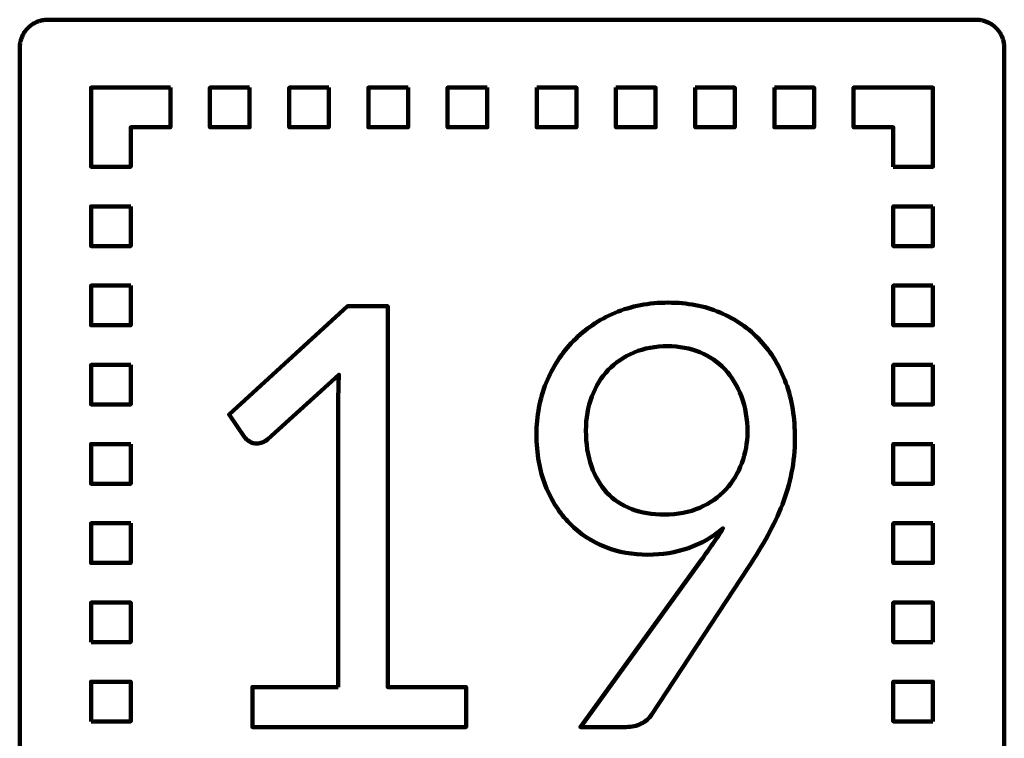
# Model space of a CAD drawing. Header units: millimetres. Extents: x -633 to 605, y -921 to 687.
# Tile 11 of 83: x 36 to 105, y -652 to -601. Entities that reach past the tile are written whole.
import ezdxf

# ---------------------------------------------------------------- set-up
doc = ezdxf.new("R2010")
doc.units = ezdxf.units.MM
doc.header["$MEASUREMENT"] = 0
doc.layers.add('Layer 1', color=7, linetype='Continuous')

msp = doc.modelspace()

# ---------------------------------------------------------------- linework, layer by layer
at = {"layer": 'Layer 1', "lineweight": 100}
for points, knots in [([(103.4676, -600.9901), (103.4676, -600.9901), (103.5306, -600.9931), (103.5306, -600.9931), (103.5306, -600.9931), (103.5306, -600.9931), (103.5936, -600.9981), (103.5936, -600.9981), (103.5936, -600.9981), (103.5936, -600.9981), (103.6566, -601.0051), (103.6566, -601.0051), (103.6566, -601.0051), (103.6566, -601.0051), (103.7196, -601.0141), (103.7196, -601.0141), (103.7196, -601.0141), (103.7196, -601.0141), (103.7816, -601.0251), (103.7816, -601.0251), (103.7816, -601.0251), (103.7816, -601.0251), (103.8436, -601.0381), (103.8436, -601.0381), (103.8436, -601.0381), (103.8436, -601.0381), (103.9056, -601.0531), (103.9056, -601.0531), (103.9056, -601.0531), (103.9056, -601.0531), (103.9666, -601.0691), (103.9666, -601.0691), (103.9666, -601.0691), (103.9666, -601.0691), (104.0266, -601.0881), (104.0266, -601.0881), (104.0266, -601.0881), (104.0266, -601.0881), (104.0866, -601.1091), (104.0866, -601.1091), (104.0866, -601.1091), (104.0866, -601.1091), (104.1456, -601.1311), (104.1456, -601.1311), (104.1456, -601.1311), (104.1456, -601.1311), (104.2036, -601.1561), (104.2036, -601.1561), (104.2036, -601.1561), (104.2036, -601.1561), (104.2616, -601.1821), (104.2616, -601.1821), (104.2616, -601.1821), (104.2616, -601.1821), (104.3186, -601.2101), (104.3186, -601.2101), (104.3186, -601.2101), (104.3186, -601.2101), (104.3736, -601.2401), (104.3736, -601.2401), (104.3736, -601.2401), (104.3736, -601.2401), (104.4286, -601.2711), (104.4286, -601.2711), (104.4286, -601.2711), (104.4286, -601.2711), (104.4826, -601.3041), (104.4826, -601.3041), (104.4826, -601.3041), (104.4826, -601.3041), (104.5356, -601.3391), (104.5356, -601.3391), (104.5356, -601.3391), (104.5356, -601.3391), (104.5866, -601.3761), (104.5866, -601.3761), (104.5866, -601.3761), (104.5866, -601.3761), (104.6376, -601.4141), (104.6376, -601.4141), (104.6376, -601.4141), (104.6376, -601.4141), (104.6866, -601.4541), (104.6866, -601.4541), (104.6866, -601.4541), (104.6866, -601.4541), (104.7346, -601.4951), (104.7346, -601.4951), (104.7346, -601.4951), (104.7346, -601.4951), (104.7806, -601.5381), (104.7806, -601.5381), (104.7806, -601.5381), (104.7806, -601.5381), (104.8266, -601.5821), (104.8266, -601.5821), (104.8266, -601.5821), (104.8266, -601.5821), (104.8696, -601.6281), (104.8696, -601.6281), (104.8696, -601.6281), (104.8696, -601.6281), (104.9126, -601.6751), (104.9126, -601.6751), (104.9126, -601.6751), (104.9126, -601.6751), (104.9526, -601.7231), (104.9526, -601.7231), (104.9526, -601.7231), (104.9526, -601.7231), (104.9926, -601.7731), (104.9926, -601.7731), (104.9926, -601.7731), (104.9926, -601.7731), (105.0296, -601.8241), (105.0296, -601.8241), (105.0296, -601.8241), (105.0296, -601.8241), (105.0656, -601.8751), (105.0656, -601.8751), (105.0656, -601.8751), (105.0656, -601.8751), (105.1006, -601.9291), (105.1006, -601.9291), (105.1006, -601.9291), (105.1006, -601.9291), (105.1326, -601.9831), (105.1326, -601.9831), (105.1326, -601.9831), (105.1326, -601.9831), (105.1636, -602.0381), (105.1636, -602.0381), (105.1636, -602.0381), (105.1636, -602.0381), (105.1936, -602.0941), (105.1936, -602.0941), (105.1936, -602.0941), (105.1936, -602.0941), (105.2206, -602.1511), (105.2206, -602.1511), (105.2206, -602.1511), (105.2206, -602.1511), (105.2466, -602.2091), (105.2466, -602.2091), (105.2466, -602.2091), (105.2466, -602.2091), (105.2696, -602.2671), (105.2696, -602.2671), (105.2696, -602.2671), (105.2696, -602.2671), (105.2916, -602.3271), (105.2916, -602.3271), (105.2916, -602.3271), (105.2916, -602.3271), (105.3116, -602.3871), (105.3116, -602.3871), (105.3116, -602.3871), (105.3116, -602.3871), (105.3296, -602.4471), (105.3296, -602.4471), (105.3296, -602.4471), (105.3296, -602.4471), (105.3456, -602.5081), (105.3456, -602.5081), (105.3456, -602.5081), (105.3456, -602.5081), (105.3606, -602.5701), (105.3606, -602.5701), (105.3606, -602.5701), (105.3606, -602.5701), (105.3726, -602.6321), (105.3726, -602.6321), (105.3726, -602.6321), (105.3726, -602.6321), (105.3826, -602.6951), (105.3826, -602.6951), (105.3826, -602.6951), (105.3826, -602.6951), (105.3916, -602.7571), (105.3916, -602.7571), (105.3916, -602.7571), (105.3916, -602.7571), (105.3976, -602.8201), (105.3976, -602.8201), (105.3976, -602.8201), (105.3976, -602.8201), (105.4016, -602.8831), (105.4016, -602.8831), (105.4016, -602.8831), (105.4016, -602.8831), (105.4046, -602.9461), (105.4046, -602.9461), (105.4046, -602.9461), (105.4046, -602.9461), (105.4046, -678.5891), (105.4046, -678.5891), (105.4046, -678.5891), (105.4046, -678.5891), (105.4036, -678.6521), (105.4036, -678.6521), (105.4036, -678.6521), (105.4036, -678.6521), (105.4006, -678.7151), (105.4006, -678.7151), (105.4006, -678.7151), (105.4006, -678.7151), (105.3956, -678.7781), (105.3956, -678.7781), (105.3956, -678.7781), (105.3956, -678.7781), (105.3886, -678.8411), (105.3886, -678.8411), (105.3886, -678.8411), (105.3886, -678.8411), (105.3796, -678.9041), (105.3796, -678.9041), (105.3796, -678.9041), (105.3796, -678.9041), (105.3686, -678.9661), (105.3686, -678.9661), (105.3686, -678.9661), (105.3686, -678.9661), (105.3556, -679.0281), (105.3556, -679.0281), (105.3556, -679.0281), (105.3556, -679.0281), (105.3406, -679.0901), (105.3406, -679.0901), (105.3406, -679.0901), (105.3406, -679.0901), (105.3246, -679.1511), (105.3246, -679.1511), (105.3246, -679.1511), (105.3246, -679.1511), (105.3056, -679.2111), (105.3056, -679.2111), (105.3056, -679.2111), (105.3056, -679.2111), (105.2846, -679.2711), (105.2846, -679.2711), (105.2846, -679.2711), (105.2846, -679.2711), (105.2626, -679.3301), (105.2626, -679.3301), (105.2626, -679.3301), (105.2626, -679.3301), (105.2376, -679.3881), (105.2376, -679.3881), (105.2376, -679.3881), (105.2376, -679.3881), (105.2116, -679.4461), (105.2116, -679.4461), (105.2116, -679.4461), (105.2116, -679.4461), (105.1836, -679.5031), (105.1836, -679.5031), (105.1836, -679.5031), (105.1836, -679.5031), (105.1536, -679.5581), (105.1536, -679.5581), (105.1536, -679.5581), (105.1536, -679.5581), (105.1226, -679.6131), (105.1226, -679.6131), (105.1226, -679.6131), (105.1226, -679.6131), (105.0896, -679.6671), (105.0896, -679.6671), (105.0896, -679.6671), (105.0896, -679.6671), (105.0546, -679.7201), (105.0546, -679.7201), (105.0546, -679.7201), (105.0546, -679.7201), (105.0176, -679.7711), (105.0176, -679.7711), (105.0176, -679.7711), (105.0176, -679.7711), (104.9796, -679.8221), (104.9796, -679.8221), (104.9796, -679.8221), (104.9796, -679.8221), (104.9396, -679.8711), (104.9396, -679.8711), (104.9396, -679.8711), (104.9396, -679.8711), (104.8986, -679.9191), (104.8986, -679.9191), (104.8986, -679.9191), (104.8986, -679.9191), (104.8556, -679.9651), (104.8556, -679.9651), (104.8556, -679.9651), (104.8556, -679.9651), (104.8116, -680.0111), (104.8116, -680.0111), (104.8116, -680.0111), (104.8116, -680.0111), (104.7656, -680.0541), (104.7656, -680.0541), (104.7656, -680.0541), (104.7656, -680.0541), (104.7186, -680.0971), (104.7186, -680.0971), (104.7186, -680.0971), (104.7186, -680.0971), (104.6706, -680.1371), (104.6706, -680.1371), (104.6706, -680.1371), (104.6706, -680.1371), (104.6206, -680.1771), (104.6206, -680.1771), (104.6206, -680.1771), (104.6206, -680.1771), (104.5696, -680.2141), (104.5696, -680.2141), (104.5696, -680.2141), (104.5696, -680.2141), (104.5186, -680.2501), (104.5186, -680.2501), (104.5186, -680.2501), (104.5186, -680.2501), (104.4646, -680.2851), (104.4646, -680.2851), (104.4646, -680.2851), (104.4646, -680.2851), (104.4106, -680.3171), (104.4106, -680.3171), (104.4106, -680.3171), (104.4106, -680.3171), (104.3556, -680.3481), (104.3556, -680.3481), (104.3556, -680.3481), (104.3556, -680.3481), (104.2996, -680.3781), (104.2996, -680.3781), (104.2996, -680.3781), (104.2996, -680.3781), (104.2426, -680.4051), (104.2426, -680.4051), (104.2426, -680.4051), (104.2426, -680.4051), (104.1846, -680.4311), (104.1846, -680.4311), (104.1846, -680.4311), (104.1846, -680.4311), (104.1266, -680.4541), (104.1266, -680.4541), (104.1266, -680.4541), (104.1266, -680.4541), (104.0666, -680.4761), (104.0666, -680.4761), (104.0666, -680.4761), (104.0666, -680.4761), (104.0066, -680.4961), (104.0066, -680.4961), (104.0066, -680.4961), (104.0066, -680.4961), (103.9466, -680.5141), (103.9466, -680.5141), (103.9466, -680.5141), (103.9466, -680.5141), (103.8856, -680.5301), (103.8856, -680.5301), (103.8856, -680.5301), (103.8856, -680.5301), (103.8236, -680.5451), (103.8236, -680.5451), (103.8236, -680.5451), (103.8236, -680.5451), (103.7616, -680.5571), (103.7616, -680.5571), (103.7616, -680.5571), (103.7616, -680.5571), (103.6986, -680.5671), (103.6986, -680.5671), (103.6986, -680.5671), (103.6986, -680.5671), (103.6366, -680.5761), (103.6366, -680.5761), (103.6366, -680.5761), (103.6366, -680.5761), (103.5736, -680.5821), (103.5736, -680.5821), (103.5736, -680.5821), (103.5736, -680.5821), (103.5106, -680.5861), (103.5106, -680.5861), (103.5106, -680.5861), (103.5106, -680.5861), (103.4476, -680.5891), (103.4476, -680.5891), (103.4476, -680.5891), (103.4476, -680.5891), (37.8046, -680.5891), (37.8046, -680.5891), (37.8046, -680.5891), (37.8046, -680.5891), (37.7416, -680.5881), (37.7416, -680.5881), (37.7416, -680.5881), (37.7416, -680.5881), (37.6786, -680.5851), (37.6786, -680.5851), (37.6786, -680.5851), (37.6786, -680.5851), (37.6156, -680.5801), (37.6156, -680.5801), (37.6156, -680.5801), (37.6156, -680.5801), (37.5526, -680.5731), (37.5526, -680.5731), (37.5526, -680.5731), (37.5526, -680.5731), (37.4896, -680.5641), (37.4896, -680.5641), (37.4896, -680.5641), (37.4896, -680.5641), (37.4276, -680.5531), (37.4276, -680.5531), (37.4276, -680.5531), (37.4276, -680.5531), (37.3656, -680.5401), (37.3656, -680.5401), (37.3656, -680.5401), (37.3656, -680.5401), (37.3036, -680.5251), (37.3036, -680.5251), (37.3036, -680.5251), (37.3036, -680.5251), (37.2426, -680.5091), (37.2426, -680.5091), (37.2426, -680.5091), (37.2426, -680.5091), (37.1826, -680.4901), (37.1826, -680.4901), (37.1826, -680.4901), (37.1826, -680.4901), (37.1226, -680.4691), (37.1226, -680.4691), (37.1226, -680.4691), (37.1226, -680.4691), (37.0636, -680.4471), (37.0636, -680.4471), (37.0636, -680.4471), (37.0636, -680.4471), (37.0056, -680.4221), (37.0056, -680.4221), (37.0056, -680.4221), (37.0056, -680.4221), (36.9476, -680.3961), (36.9476, -680.3961), (36.9476, -680.3961), (36.9476, -680.3961), (36.8906, -680.3681), (36.8906, -680.3681), (36.8906, -680.3681), (36.8906, -680.3681), (36.8356, -680.3381), (36.8356, -680.3381), (36.8356, -680.3381), (36.8356, -680.3381), (36.7806, -680.3071), (36.7806, -680.3071), (36.7806, -680.3071), (36.7806, -680.3071), (36.7266, -680.2741), (36.7266, -680.2741), (36.7266, -680.2741), (36.7266, -680.2741), (36.6736, -680.2391), (36.6736, -680.2391), (36.6736, -680.2391), (36.6736, -680.2391), (36.6226, -680.2021), (36.6226, -680.2021), (36.6226, -680.2021), (36.6226, -680.2021), (36.5716, -680.1641), (36.5716, -680.1641), (36.5716, -680.1641), (36.5716, -680.1641), (36.5226, -680.1241), (36.5226, -680.1241), (36.5226, -680.1241), (36.5226, -680.1241), (36.4746, -680.0831), (36.4746, -680.0831), (36.4746, -680.0831), (36.4746, -680.0831), (36.4286, -680.0401), (36.4286, -680.0401), (36.4286, -680.0401), (36.4286, -680.0401), (36.3826, -679.9961), (36.3826, -679.9961), (36.3826, -679.9961), (36.3826, -679.9961), (36.3396, -679.9501), (36.3396, -679.9501), (36.3396, -679.9501), (36.3396, -679.9501), (36.2966, -679.9031), (36.2966, -679.9031), (36.2966, -679.9031), (36.2966, -679.9031), (36.2566, -679.8551), (36.2566, -679.8551), (36.2566, -679.8551), (36.2566, -679.8551), (36.2166, -679.8051), (36.2166, -679.8051), (36.2166, -679.8051), (36.2166, -679.8051), (36.1796, -679.7541), (36.1796, -679.7541), (36.1796, -679.7541), (36.1796, -679.7541), (36.1436, -679.7031), (36.1436, -679.7031), (36.1436, -679.7031), (36.1436, -679.7031), (36.1086, -679.6491), (36.1086, -679.6491), (36.1086, -679.6491), (36.1086, -679.6491), (36.0766, -679.5951), (36.0766, -679.5951), (36.0766, -679.5951), (36.0766, -679.5951), (36.0456, -679.5401), (36.0456, -679.5401), (36.0456, -679.5401), (36.0456, -679.5401), (36.0156, -679.4841), (36.0156, -679.4841), (36.0156, -679.4841), (36.0156, -679.4841), (35.9886, -679.4271), (35.9886, -679.4271), (35.9886, -679.4271), (35.9886, -679.4271), (35.9626, -679.3691), (35.9626, -679.3691), (35.9626, -679.3691), (35.9626, -679.3691), (35.9396, -679.3111), (35.9396, -679.3111), (35.9396, -679.3111), (35.9396, -679.3111), (35.9176, -679.2511), (35.9176, -679.2511), (35.9176, -679.2511), (35.9176, -679.2511), (35.8976, -679.1911), (35.8976, -679.1911), (35.8976, -679.1911), (35.8976, -679.1911), (35.8796, -679.1311), (35.8796, -679.1311), (35.8796, -679.1311), (35.8796, -679.1311), (35.8636, -679.0701), (35.8636, -679.0701), (35.8636, -679.0701), (35.8636, -679.0701), (35.8486, -679.0081), (35.8486, -679.0081), (35.8486, -679.0081), (35.8486, -679.0081), (35.8366, -678.9461), (35.8366, -678.9461), (35.8366, -678.9461), (35.8366, -678.9461), (35.8266, -678.8831), (35.8266, -678.8831), (35.8266, -678.8831), (35.8266, -678.8831), (35.8176, -678.8211), (35.8176, -678.8211), (35.8176, -678.8211), (35.8176, -678.8211), (35.8116, -678.7581), (35.8116, -678.7581), (35.8116, -678.7581), (35.8116, -678.7581), (35.8076, -678.6951), (35.8076, -678.6951), (35.8076, -678.6951), (35.8076, -678.6951), (35.8046, -678.6321), (35.8046, -678.6321), (35.8046, -678.6321), (35.8046, -678.6321), (35.8046, -602.9891), (35.8046, -602.9891), (35.8046, -602.9891), (35.8046, -602.9891), (35.8056, -602.9261), (35.8056, -602.9261), (35.8056, -602.9261), (35.8056, -602.9261), (35.8086, -602.8631), (35.8086, -602.8631), (35.8086, -602.8631), (35.8086, -602.8631), (35.8136, -602.8001), (35.8136, -602.8001), (35.8136, -602.8001), (35.8136, -602.8001), (35.8206, -602.7371), (35.8206, -602.7371), (35.8206, -602.7371), (35.8206, -602.7371), (35.8296, -602.6741), (35.8296, -602.6741), (35.8296, -602.6741), (35.8296, -602.6741), (35.8406, -602.6121), (35.8406, -602.6121), (35.8406, -602.6121), (35.8406, -602.6121), (35.8536, -602.5501), (35.8536, -602.5501), (35.8536, -602.5501), (35.8536, -602.5501), (35.8686, -602.4881), (35.8686, -602.4881), (35.8686, -602.4881), (35.8686, -602.4881), (35.8846, -602.4271), (35.8846, -602.4271), (35.8846, -602.4271), (35.8846, -602.4271), (35.9036, -602.3671), (35.9036, -602.3671), (35.9036, -602.3671), (35.9036, -602.3671), (35.9246, -602.3071), (35.9246, -602.3071), (35.9246, -602.3071), (35.9246, -602.3071), (35.9466, -602.2481), (35.9466, -602.2481), (35.9466, -602.2481), (35.9466, -602.2481), (35.9716, -602.1901), (35.9716, -602.1901), (35.9716, -602.1901), (35.9716, -602.1901), (35.9976, -602.1321), (35.9976, -602.1321), (35.9976, -602.1321), (35.9976, -602.1321), (36.0256, -602.0751), (36.0256, -602.0751), (36.0256, -602.0751), (36.0256, -602.0751), (36.0556, -602.0201), (36.0556, -602.0201), (36.0556, -602.0201), (36.0556, -602.0201), (36.0866, -601.9651), (36.0866, -601.9651), (36.0866, -601.9651), (36.0866, -601.9651), (36.1196, -601.9111), (36.1196, -601.9111), (36.1196, -601.9111), (36.1196, -601.9111), (36.1546, -601.8581), (36.1546, -601.8581), (36.1546, -601.8581), (36.1546, -601.8581), (36.1916, -601.8071), (36.1916, -601.8071), (36.1916, -601.8071), (36.1916, -601.8071), (36.2296, -601.7561), (36.2296, -601.7561), (36.2296, -601.7561), (36.2296, -601.7561), (36.2696, -601.7071), (36.2696, -601.7071), (36.2696, -601.7071), (36.2696, -601.7071), (36.3106, -601.6591), (36.3106, -601.6591), (36.3106, -601.6591), (36.3106, -601.6591), (36.3536, -601.6131), (36.3536, -601.6131), (36.3536, -601.6131), (36.3536, -601.6131), (36.3976, -601.5671), (36.3976, -601.5671), (36.3976, -601.5671), (36.3976, -601.5671), (36.4436, -601.5241), (36.4436, -601.5241), (36.4436, -601.5241), (36.4436, -601.5241), (36.4906, -601.4811), (36.4906, -601.4811), (36.4906, -601.4811), (36.4906, -601.4811), (36.5386, -601.4411), (36.5386, -601.4411), (36.5386, -601.4411), (36.5386, -601.4411), (36.5886, -601.4011), (36.5886, -601.4011), (36.5886, -601.4011), (36.5886, -601.4011), (36.6396, -601.3641), (36.6396, -601.3641), (36.6396, -601.3641), (36.6396, -601.3641), (36.6906, -601.3281), (36.6906, -601.3281), (36.6906, -601.3281), (36.6906, -601.3281), (36.7446, -601.2931), (36.7446, -601.2931), (36.7446, -601.2931), (36.7446, -601.2931), (36.7986, -601.2611), (36.7986, -601.2611), (36.7986, -601.2611), (36.7986, -601.2611), (36.8536, -601.2301), (36.8536, -601.2301), (36.8536, -601.2301), (36.8536, -601.2301), (36.9096, -601.2001), (36.9096, -601.2001), (36.9096, -601.2001), (36.9096, -601.2001), (36.9666, -601.1731), (36.9666, -601.1731), (36.9666, -601.1731), (36.9666, -601.1731), (37.0246, -601.1471), (37.0246, -601.1471), (37.0246, -601.1471), (37.0246, -601.1471), (37.0826, -601.1241), (37.0826, -601.1241), (37.0826, -601.1241), (37.0826, -601.1241), (37.1426, -601.1021), (37.1426, -601.1021), (37.1426, -601.1021), (37.1426, -601.1021), (37.2026, -601.0821), (37.2026, -601.0821), (37.2026, -601.0821), (37.2026, -601.0821), (37.2626, -601.0641), (37.2626, -601.0641), (37.2626, -601.0641), (37.2626, -601.0641), (37.3236, -601.0481), (37.3236, -601.0481), (37.3236, -601.0481), (37.3236, -601.0481), (37.3856, -601.0331), (37.3856, -601.0331), (37.3856, -601.0331), (37.3856, -601.0331), (37.4476, -601.0211), (37.4476, -601.0211), (37.4476, -601.0211), (37.4476, -601.0211), (37.5106, -601.0111), (37.5106, -601.0111), (37.5106, -601.0111), (37.5106, -601.0111), (37.5726, -601.0021), (37.5726, -601.0021), (37.5726, -601.0021), (37.5726, -601.0021), (37.6356, -600.9961), (37.6356, -600.9961), (37.6356, -600.9961), (37.6356, -600.9961), (37.6986, -600.9921), (37.6986, -600.9921), (37.6986, -600.9921), (37.6986, -600.9921), (37.7616, -600.9891), (37.7616, -600.9891), (37.7616, -600.9891), (37.7616, -600.9891), (103.4046, -600.9891), (103.4046, -600.9891), (103.4046, -600.9891), (103.4046, -600.9891), (103.4676, -600.9901), (103.4676, -600.9901)], [0, 0, 0, 0, 0.0049751, 0.0049751, 0.0049751, 0.0049751, 0.0099502, 0.0099502, 0.0099502, 0.0099502, 0.0149254, 0.0149254, 0.0149254, 0.0149254, 0.0199005, 0.0199005, 0.0199005, 0.0199005, 0.0248756, 0.0248756, 0.0248756, 0.0248756, 0.0298507, 0.0298507, 0.0298507, 0.0298507, 0.0348259, 0.0348259, 0.0348259, 0.0348259, 0.039801, 0.039801, 0.039801, 0.039801, 0.0447761, 0.0447761, 0.0447761, 0.0447761, 0.0497512, 0.0497512, 0.0497512, 0.0497512, 0.0547264, 0.0547264, 0.0547264, 0.0547264, 0.0597015, 0.0597015, 0.0597015, 0.0597015, 0.0646766, 0.0646766, 0.0646766, 0.0646766, 0.0696517, 0.0696517, 0.0696517, 0.0696517, 0.0746269, 0.0746269, 0.0746269, 0.0746269, 0.079602, 0.079602, 0.079602, 0.079602, 0.0845771, 0.0845771, 0.0845771, 0.0845771, 0.0895522, 0.0895522, 0.0895522, 0.0895522, 0.0945274, 0.0945274, 0.0945274, 0.0945274, 0.0995025, 0.0995025, 0.0995025, 0.0995025, 0.1044776, 0.1044776, 0.1044776, 0.1044776, 0.1094527, 0.1094527, 0.1094527, 0.1094527, 0.1144279, 0.1144279, 0.1144279, 0.1144279, 0.119403, 0.119403, 0.119403, 0.119403, 0.1243781, 0.1243781, 0.1243781, 0.1243781, 0.1293532, 0.1293532, 0.1293532, 0.1293532, 0.1343284, 0.1343284, 0.1343284, 0.1343284, 0.1393035, 0.1393035, 0.1393035, 0.1393035, 0.1442786, 0.1442786, 0.1442786, 0.1442786, 0.1492537, 0.1492537, 0.1492537, 0.1492537, 0.1542289, 0.1542289, 0.1542289, 0.1542289, 0.159204, 0.159204, 0.159204, 0.159204, 0.1641791, 0.1641791, 0.1641791, 0.1641791, 0.1691542, 0.1691542, 0.1691542, 0.1691542, 0.1741294, 0.1741294, 0.1741294, 0.1741294, 0.1791045, 0.1791045, 0.1791045, 0.1791045, 0.1840796, 0.1840796, 0.1840796, 0.1840796, 0.1890547, 0.1890547, 0.1890547, 0.1890547, 0.1940299, 0.1940299, 0.1940299, 0.1940299, 0.199005, 0.199005, 0.199005, 0.199005, 0.2039801, 0.2039801, 0.2039801, 0.2039801, 0.2089552, 0.2089552, 0.2089552, 0.2089552, 0.2139303, 0.2139303, 0.2139303, 0.2139303, 0.2189055, 0.2189055, 0.2189055, 0.2189055, 0.2238806, 0.2238806, 0.2238806, 0.2238806, 0.2288557, 0.2288557, 0.2288557, 0.2288557, 0.2338308, 0.2338308, 0.2338308, 0.2338308, 0.238806, 0.238806, 0.238806, 0.238806, 0.2437811, 0.2437811, 0.2437811, 0.2437811, 0.2487562, 0.2487562, 0.2487562, 0.2487562, 0.2537313, 0.2537313, 0.2537313, 0.2537313, 0.2587065, 0.2587065, 0.2587065, 0.2587065, 0.2636816, 0.2636816, 0.2636816, 0.2636816, 0.2686567, 0.2686567, 0.2686567, 0.2686567, 0.2736318, 0.2736318, 0.2736318, 0.2736318, 0.278607, 0.278607, 0.278607, 0.278607, 0.2835821, 0.2835821, 0.2835821, 0.2835821, 0.2885572, 0.2885572, 0.2885572, 0.2885572, 0.2935323, 0.2935323, 0.2935323, 0.2935323, 0.2985075, 0.2985075, 0.2985075, 0.2985075, 0.3034826, 0.3034826, 0.3034826, 0.3034826, 0.3084577, 0.3084577, 0.3084577, 0.3084577, 0.3134328, 0.3134328, 0.3134328, 0.3134328, 0.318408, 0.318408, 0.318408, 0.318408, 0.3233831, 0.3233831, 0.3233831, 0.3233831, 0.3283582, 0.3283582, 0.3283582, 0.3283582, 0.3333333, 0.3333333, 0.3333333, 0.3333333, 0.3383085, 0.3383085, 0.3383085, 0.3383085, 0.3432836, 0.3432836, 0.3432836, 0.3432836, 0.3482587, 0.3482587, 0.3482587, 0.3482587, 0.3532338, 0.3532338, 0.3532338, 0.3532338, 0.358209, 0.358209, 0.358209, 0.358209, 0.3631841, 0.3631841, 0.3631841, 0.3631841, 0.3681592, 0.3681592, 0.3681592, 0.3681592, 0.3731343, 0.3731343, 0.3731343, 0.3731343, 0.3781095, 0.3781095, 0.3781095, 0.3781095, 0.3830846, 0.3830846, 0.3830846, 0.3830846, 0.3880597, 0.3880597, 0.3880597, 0.3880597, 0.3930348, 0.3930348, 0.3930348, 0.3930348, 0.39801, 0.39801, 0.39801, 0.39801, 0.4029851, 0.4029851, 0.4029851, 0.4029851, 0.4079602, 0.4079602, 0.4079602, 0.4079602, 0.4129353, 0.4129353, 0.4129353, 0.4129353, 0.4179104, 0.4179104, 0.4179104, 0.4179104, 0.4228856, 0.4228856, 0.4228856, 0.4228856, 0.4278607, 0.4278607, 0.4278607, 0.4278607, 0.4328358, 0.4328358, 0.4328358, 0.4328358, 0.4378109, 0.4378109, 0.4378109, 0.4378109, 0.4427861, 0.4427861, 0.4427861, 0.4427861, 0.4477612, 0.4477612, 0.4477612, 0.4477612, 0.4527363, 0.4527363, 0.4527363, 0.4527363, 0.4577114, 0.4577114, 0.4577114, 0.4577114, 0.4626866, 0.4626866, 0.4626866, 0.4626866, 0.4676617, 0.4676617, 0.4676617, 0.4676617, 0.4726368, 0.4726368, 0.4726368, 0.4726368, 0.4776119, 0.4776119, 0.4776119, 0.4776119, 0.4825871, 0.4825871, 0.4825871, 0.4825871, 0.4875622, 0.4875622, 0.4875622, 0.4875622, 0.4925373, 0.4925373, 0.4925373, 0.4925373, 0.4975124, 0.4975124, 0.4975124, 0.4975124, 0.5024876, 0.5024876, 0.5024876, 0.5024876, 0.5074627, 0.5074627, 0.5074627, 0.5074627, 0.5124378, 0.5124378, 0.5124378, 0.5124378, 0.5174129, 0.5174129, 0.5174129, 0.5174129, 0.5223881, 0.5223881, 0.5223881, 0.5223881, 0.5273632, 0.5273632, 0.5273632, 0.5273632, 0.5323383, 0.5323383, 0.5323383, 0.5323383, 0.5373134, 0.5373134, 0.5373134, 0.5373134, 0.5422886, 0.5422886, 0.5422886, 0.5422886, 0.5472637, 0.5472637, 0.5472637, 0.5472637, 0.5522388, 0.5522388, 0.5522388, 0.5522388, 0.5572139, 0.5572139, 0.5572139, 0.5572139, 0.5621891, 0.5621891, 0.5621891, 0.5621891, 0.5671642, 0.5671642, 0.5671642, 0.5671642, 0.5721393, 0.5721393, 0.5721393, 0.5721393, 0.5771144, 0.5771144, 0.5771144, 0.5771144, 0.5820896, 0.5820896, 0.5820896, 0.5820896, 0.5870647, 0.5870647, 0.5870647, 0.5870647, 0.5920398, 0.5920398, 0.5920398, 0.5920398, 0.5970149, 0.5970149, 0.5970149, 0.5970149, 0.60199, 0.60199, 0.60199, 0.60199, 0.6069652, 0.6069652, 0.6069652, 0.6069652, 0.6119403, 0.6119403, 0.6119403, 0.6119403, 0.6169154, 0.6169154, 0.6169154, 0.6169154, 0.6218905, 0.6218905, 0.6218905, 0.6218905, 0.6268657, 0.6268657, 0.6268657, 0.6268657, 0.6318408, 0.6318408, 0.6318408, 0.6318408, 0.6368159, 0.6368159, 0.6368159, 0.6368159, 0.641791, 0.641791, 0.641791, 0.641791, 0.6467662, 0.6467662, 0.6467662, 0.6467662, 0.6517413, 0.6517413, 0.6517413, 0.6517413, 0.6567164, 0.6567164, 0.6567164, 0.6567164, 0.6616915, 0.6616915, 0.6616915, 0.6616915, 0.6666667, 0.6666667, 0.6666667, 0.6666667, 0.6716418, 0.6716418, 0.6716418, 0.6716418, 0.6766169, 0.6766169, 0.6766169, 0.6766169, 0.681592, 0.681592, 0.681592, 0.681592, 0.6865672, 0.6865672, 0.6865672, 0.6865672, 0.6915423, 0.6915423, 0.6915423, 0.6915423, 0.6965174, 0.6965174, 0.6965174, 0.6965174, 0.7014925, 0.7014925, 0.7014925, 0.7014925, 0.7064677, 0.7064677, 0.7064677, 0.7064677, 0.7114428, 0.7114428, 0.7114428, 0.7114428, 0.7164179, 0.7164179, 0.7164179, 0.7164179, 0.721393, 0.721393, 0.721393, 0.721393, 0.7263682, 0.7263682, 0.7263682, 0.7263682, 0.7313433, 0.7313433, 0.7313433, 0.7313433, 0.7363184, 0.7363184, 0.7363184, 0.7363184, 0.7412935, 0.7412935, 0.7412935, 0.7412935, 0.7462687, 0.7462687, 0.7462687, 0.7462687, 0.7512438, 0.7512438, 0.7512438, 0.7512438, 0.7562189, 0.7562189, 0.7562189, 0.7562189, 0.761194, 0.761194, 0.761194, 0.761194, 0.7661692, 0.7661692, 0.7661692, 0.7661692, 0.7711443, 0.7711443, 0.7711443, 0.7711443, 0.7761194, 0.7761194, 0.7761194, 0.7761194, 0.7810945, 0.7810945, 0.7810945, 0.7810945, 0.7860697, 0.7860697, 0.7860697, 0.7860697, 0.7910448, 0.7910448, 0.7910448, 0.7910448, 0.7960199, 0.7960199, 0.7960199, 0.7960199, 0.800995, 0.800995, 0.800995, 0.800995, 0.8059701, 0.8059701, 0.8059701, 0.8059701, 0.8109453, 0.8109453, 0.8109453, 0.8109453, 0.8159204, 0.8159204, 0.8159204, 0.8159204, 0.8208955, 0.8208955, 0.8208955, 0.8208955, 0.8258706, 0.8258706, 0.8258706, 0.8258706, 0.8308458, 0.8308458, 0.8308458, 0.8308458, 0.8358209, 0.8358209, 0.8358209, 0.8358209, 0.840796, 0.840796, 0.840796, 0.840796, 0.8457711, 0.8457711, 0.8457711, 0.8457711, 0.8507463, 0.8507463, 0.8507463, 0.8507463, 0.8557214, 0.8557214, 0.8557214, 0.8557214, 0.8606965, 0.8606965, 0.8606965, 0.8606965, 0.8656716, 0.8656716, 0.8656716, 0.8656716, 0.8706468, 0.8706468, 0.8706468, 0.8706468, 0.8756219, 0.8756219, 0.8756219, 0.8756219, 0.880597, 0.880597, 0.880597, 0.880597, 0.8855721, 0.8855721, 0.8855721, 0.8855721, 0.8905473, 0.8905473, 0.8905473, 0.8905473, 0.8955224, 0.8955224, 0.8955224, 0.8955224, 0.9004975, 0.9004975, 0.9004975, 0.9004975, 0.9054726, 0.9054726, 0.9054726, 0.9054726, 0.9104478, 0.9104478, 0.9104478, 0.9104478, 0.9154229, 0.9154229, 0.9154229, 0.9154229, 0.920398, 0.920398, 0.920398, 0.920398, 0.9253731, 0.9253731, 0.9253731, 0.9253731, 0.9303483, 0.9303483, 0.9303483, 0.9303483, 0.9353234, 0.9353234, 0.9353234, 0.9353234, 0.9402985, 0.9402985, 0.9402985, 0.9402985, 0.9452736, 0.9452736, 0.9452736, 0.9452736, 0.9502488, 0.9502488, 0.9502488, 0.9502488, 0.9552239, 0.9552239, 0.9552239, 0.9552239, 0.960199, 0.960199, 0.960199, 0.960199, 0.9651741, 0.9651741, 0.9651741, 0.9651741, 0.9701493, 0.9701493, 0.9701493, 0.9701493, 0.9751244, 0.9751244, 0.9751244, 0.9751244, 0.9800995, 0.9800995, 0.9800995, 0.9800995, 0.9850746, 0.9850746, 0.9850746, 0.9850746, 0.9900498, 0.9900498, 0.9900498, 0.9900498, 1, 1, 1, 1]), ([(46.4546, -605.7891), (46.4546, -605.7891), (40.8546, -605.7891), (40.8546, -605.7891), (40.8546, -605.7891), (40.8546, -605.7891), (40.8546, -611.3891), (40.8546, -611.3891), (40.8546, -611.3891), (40.8546, -611.3891), (43.6546, -611.3891), (43.6546, -611.3891), (43.6546, -611.3891), (43.6546, -611.3891), (43.6546, -608.5891), (43.6546, -608.5891), (43.6546, -608.5891), (43.6546, -608.5891), (46.4546, -608.5891), (46.4546, -608.5891), (46.4546, -608.5891), (46.4546, -608.5891), (46.4546, -605.7891), (46.4546, -605.7891)], [0, 0, 0, 0, 0.1428571, 0.1428571, 0.1428571, 0.1428571, 0.2857143, 0.2857143, 0.2857143, 0.2857143, 0.4285714, 0.4285714, 0.4285714, 0.4285714, 0.5714286, 0.5714286, 0.5714286, 0.5714286, 0.7142857, 0.7142857, 0.7142857, 0.7142857, 1, 1, 1, 1]), ([(52.0546, -605.7891), (52.0546, -605.7891), (49.2546, -605.7891), (49.2546, -605.7891), (49.2546, -605.7891), (49.2546, -605.7891), (49.2546, -608.5891), (49.2546, -608.5891), (49.2546, -608.5891), (49.2546, -608.5891), (52.0546, -608.5891), (52.0546, -608.5891), (52.0546, -608.5891), (52.0546, -608.5891), (52.0546, -605.7891), (52.0546, -605.7891)], [0, 0, 0, 0, 0.2, 0.2, 0.2, 0.2, 0.4, 0.4, 0.4, 0.4, 0.6, 0.6, 0.6, 0.6, 1, 1, 1, 1]), ([(57.6546, -605.7891), (57.6546, -605.7891), (54.8546, -605.7891), (54.8546, -605.7891), (54.8546, -605.7891), (54.8546, -605.7891), (54.8546, -608.5891), (54.8546, -608.5891), (54.8546, -608.5891), (54.8546, -608.5891), (57.6546, -608.5891), (57.6546, -608.5891), (57.6546, -608.5891), (57.6546, -608.5891), (57.6546, -605.7891), (57.6546, -605.7891)], [0, 0, 0, 0, 0.2, 0.2, 0.2, 0.2, 0.4, 0.4, 0.4, 0.4, 0.6, 0.6, 0.6, 0.6, 1, 1, 1, 1]), ([(63.2546, -605.7891), (63.2546, -605.7891), (60.4546, -605.7891), (60.4546, -605.7891), (60.4546, -605.7891), (60.4546, -605.7891), (60.4546, -608.5891), (60.4546, -608.5891), (60.4546, -608.5891), (60.4546, -608.5891), (63.2546, -608.5891), (63.2546, -608.5891), (63.2546, -608.5891), (63.2546, -608.5891), (63.2546, -605.7891), (63.2546, -605.7891)], [0, 0, 0, 0, 0.2, 0.2, 0.2, 0.2, 0.4, 0.4, 0.4, 0.4, 0.6, 0.6, 0.6, 0.6, 1, 1, 1, 1]), ([(68.8546, -605.7891), (68.8546, -605.7891), (66.0546, -605.7891), (66.0546, -605.7891), (66.0546, -605.7891), (66.0546, -605.7891), (66.0546, -608.5891), (66.0546, -608.5891), (66.0546, -608.5891), (66.0546, -608.5891), (68.8546, -608.5891), (68.8546, -608.5891), (68.8546, -608.5891), (68.8546, -608.5891), (68.8546, -605.7891), (68.8546, -605.7891)], [0, 0, 0, 0, 0.2, 0.2, 0.2, 0.2, 0.4, 0.4, 0.4, 0.4, 0.6, 0.6, 0.6, 0.6, 1, 1, 1, 1]), ([(72.3546, -605.7891), (72.3546, -605.7891), (75.1546, -605.7891), (75.1546, -605.7891), (75.1546, -605.7891), (75.1546, -605.7891), (75.1546, -608.5891), (75.1546, -608.5891), (75.1546, -608.5891), (75.1546, -608.5891), (72.3546, -608.5891), (72.3546, -608.5891), (72.3546, -608.5891), (72.3546, -608.5891), (72.3546, -605.7891), (72.3546, -605.7891)], [0, 0, 0, 0, 0.2, 0.2, 0.2, 0.2, 0.4, 0.4, 0.4, 0.4, 0.6, 0.6, 0.6, 0.6, 1, 1, 1, 1]), ([(77.9546, -605.7891), (77.9546, -605.7891), (80.7546, -605.7891), (80.7546, -605.7891), (80.7546, -605.7891), (80.7546, -605.7891), (80.7546, -608.5891), (80.7546, -608.5891), (80.7546, -608.5891), (80.7546, -608.5891), (77.9546, -608.5891), (77.9546, -608.5891), (77.9546, -608.5891), (77.9546, -608.5891), (77.9546, -605.7891), (77.9546, -605.7891)], [0, 0, 0, 0, 0.2, 0.2, 0.2, 0.2, 0.4, 0.4, 0.4, 0.4, 0.6, 0.6, 0.6, 0.6, 1, 1, 1, 1]), ([(83.5546, -605.7891), (83.5546, -605.7891), (86.3546, -605.7891), (86.3546, -605.7891), (86.3546, -605.7891), (86.3546, -605.7891), (86.3546, -608.5891), (86.3546, -608.5891), (86.3546, -608.5891), (86.3546, -608.5891), (83.5546, -608.5891), (83.5546, -608.5891), (83.5546, -608.5891), (83.5546, -608.5891), (83.5546, -605.7891), (83.5546, -605.7891)], [0, 0, 0, 0, 0.2, 0.2, 0.2, 0.2, 0.4, 0.4, 0.4, 0.4, 0.6, 0.6, 0.6, 0.6, 1, 1, 1, 1]), ([(89.1546, -605.7891), (89.1546, -605.7891), (91.9546, -605.7891), (91.9546, -605.7891), (91.9546, -605.7891), (91.9546, -605.7891), (91.9546, -608.5891), (91.9546, -608.5891), (91.9546, -608.5891), (91.9546, -608.5891), (89.1546, -608.5891), (89.1546, -608.5891), (89.1546, -608.5891), (89.1546, -608.5891), (89.1546, -605.7891), (89.1546, -605.7891)], [0, 0, 0, 0, 0.2, 0.2, 0.2, 0.2, 0.4, 0.4, 0.4, 0.4, 0.6, 0.6, 0.6, 0.6, 1, 1, 1, 1]), ([(97.5546, -611.3891), (97.5546, -611.3891), (100.3546, -611.3891), (100.3546, -611.3891), (100.3546, -611.3891), (100.3546, -611.3891), (100.3546, -605.7891), (100.3546, -605.7891), (100.3546, -605.7891), (100.3546, -605.7891), (94.7546, -605.7891), (94.7546, -605.7891), (94.7546, -605.7891), (94.7546, -605.7891), (94.7546, -608.5891), (94.7546, -608.5891), (94.7546, -608.5891), (94.7546, -608.5891), (97.5546, -608.5891), (97.5546, -608.5891), (97.5546, -608.5891), (97.5546, -608.5891), (97.5546, -611.3891), (97.5546, -611.3891)], [0, 0, 0, 0, 0.1428571, 0.1428571, 0.1428571, 0.1428571, 0.2857143, 0.2857143, 0.2857143, 0.2857143, 0.4285714, 0.4285714, 0.4285714, 0.4285714, 0.5714286, 0.5714286, 0.5714286, 0.5714286, 0.7142857, 0.7142857, 0.7142857, 0.7142857, 1, 1, 1, 1]), ([(43.6546, -614.1891), (43.6546, -614.1891), (40.8546, -614.1891), (40.8546, -614.1891), (40.8546, -614.1891), (40.8546, -614.1891), (40.8546, -616.9891), (40.8546, -616.9891), (40.8546, -616.9891), (40.8546, -616.9891), (43.6546, -616.9891), (43.6546, -616.9891), (43.6546, -616.9891), (43.6546, -616.9891), (43.6546, -614.1891), (43.6546, -614.1891)], [0, 0, 0, 0, 0.2, 0.2, 0.2, 0.2, 0.4, 0.4, 0.4, 0.4, 0.6, 0.6, 0.6, 0.6, 1, 1, 1, 1]), ([(100.3546, -614.1891), (100.3546, -614.1891), (97.5546, -614.1891), (97.5546, -614.1891), (97.5546, -614.1891), (97.5546, -614.1891), (97.5546, -616.9891), (97.5546, -616.9891), (97.5546, -616.9891), (97.5546, -616.9891), (100.3546, -616.9891), (100.3546, -616.9891), (100.3546, -616.9891), (100.3546, -616.9891), (100.3546, -614.1891), (100.3546, -614.1891)], [0, 0, 0, 0, 0.2, 0.2, 0.2, 0.2, 0.4, 0.4, 0.4, 0.4, 0.6, 0.6, 0.6, 0.6, 1, 1, 1, 1]), ([(43.6546, -619.7891), (43.6546, -619.7891), (40.8546, -619.7891), (40.8546, -619.7891), (40.8546, -619.7891), (40.8546, -619.7891), (40.8546, -622.5891), (40.8546, -622.5891), (40.8546, -622.5891), (40.8546, -622.5891), (43.6546, -622.5891), (43.6546, -622.5891), (43.6546, -622.5891), (43.6546, -622.5891), (43.6546, -619.7891), (43.6546, -619.7891)], [0, 0, 0, 0, 0.2, 0.2, 0.2, 0.2, 0.4, 0.4, 0.4, 0.4, 0.6, 0.6, 0.6, 0.6, 1, 1, 1, 1]), ([(100.3546, -619.7891), (100.3546, -619.7891), (97.5546, -619.7891), (97.5546, -619.7891), (97.5546, -619.7891), (97.5546, -619.7891), (97.5546, -622.5891), (97.5546, -622.5891), (97.5546, -622.5891), (97.5546, -622.5891), (100.3546, -622.5891), (100.3546, -622.5891), (100.3546, -622.5891), (100.3546, -622.5891), (100.3546, -619.7891), (100.3546, -619.7891)], [0, 0, 0, 0, 0.2, 0.2, 0.2, 0.2, 0.4, 0.4, 0.4, 0.4, 0.6, 0.6, 0.6, 0.6, 1, 1, 1, 1]), ([(43.6546, -625.3891), (43.6546, -625.3891), (40.8546, -625.3891), (40.8546, -625.3891), (40.8546, -625.3891), (40.8546, -625.3891), (40.8546, -628.1891), (40.8546, -628.1891), (40.8546, -628.1891), (40.8546, -628.1891), (43.6546, -628.1891), (43.6546, -628.1891), (43.6546, -628.1891), (43.6546, -628.1891), (43.6546, -625.3891), (43.6546, -625.3891)], [0, 0, 0, 0, 0.2, 0.2, 0.2, 0.2, 0.4, 0.4, 0.4, 0.4, 0.6, 0.6, 0.6, 0.6, 1, 1, 1, 1]), ([(100.3546, -625.3891), (100.3546, -625.3891), (97.5546, -625.3891), (97.5546, -625.3891), (97.5546, -625.3891), (97.5546, -625.3891), (97.5546, -628.1891), (97.5546, -628.1891), (97.5546, -628.1891), (97.5546, -628.1891), (100.3546, -628.1891), (100.3546, -628.1891), (100.3546, -628.1891), (100.3546, -628.1891), (100.3546, -625.3891), (100.3546, -625.3891)], [0, 0, 0, 0, 0.2, 0.2, 0.2, 0.2, 0.4, 0.4, 0.4, 0.4, 0.6, 0.6, 0.6, 0.6, 1, 1, 1, 1]), ([(43.6546, -630.9891), (43.6546, -630.9891), (40.8546, -630.9891), (40.8546, -630.9891), (40.8546, -630.9891), (40.8546, -630.9891), (40.8546, -633.7891), (40.8546, -633.7891), (40.8546, -633.7891), (40.8546, -633.7891), (43.6546, -633.7891), (43.6546, -633.7891), (43.6546, -633.7891), (43.6546, -633.7891), (43.6546, -630.9891), (43.6546, -630.9891)], [0, 0, 0, 0, 0.2, 0.2, 0.2, 0.2, 0.4, 0.4, 0.4, 0.4, 0.6, 0.6, 0.6, 0.6, 1, 1, 1, 1]), ([(100.3546, -630.9891), (100.3546, -630.9891), (97.5546, -630.9891), (97.5546, -630.9891), (97.5546, -630.9891), (97.5546, -630.9891), (97.5546, -633.7891), (97.5546, -633.7891), (97.5546, -633.7891), (97.5546, -633.7891), (100.3546, -633.7891), (100.3546, -633.7891), (100.3546, -633.7891), (100.3546, -633.7891), (100.3546, -630.9891), (100.3546, -630.9891)], [0, 0, 0, 0, 0.2, 0.2, 0.2, 0.2, 0.4, 0.4, 0.4, 0.4, 0.6, 0.6, 0.6, 0.6, 1, 1, 1, 1]), ([(43.6546, -636.5891), (43.6546, -636.5891), (40.8546, -636.5891), (40.8546, -636.5891), (40.8546, -636.5891), (40.8546, -636.5891), (40.8546, -639.3891), (40.8546, -639.3891), (40.8546, -639.3891), (40.8546, -639.3891), (43.6546, -639.3891), (43.6546, -639.3891), (43.6546, -639.3891), (43.6546, -639.3891), (43.6546, -636.5891), (43.6546, -636.5891)], [0, 0, 0, 0, 0.2, 0.2, 0.2, 0.2, 0.4, 0.4, 0.4, 0.4, 0.6, 0.6, 0.6, 0.6, 1, 1, 1, 1]), ([(100.3546, -636.5891), (100.3546, -636.5891), (97.5546, -636.5891), (97.5546, -636.5891), (97.5546, -636.5891), (97.5546, -636.5891), (97.5546, -639.3891), (97.5546, -639.3891), (97.5546, -639.3891), (97.5546, -639.3891), (100.3546, -639.3891), (100.3546, -639.3891), (100.3546, -639.3891), (100.3546, -639.3891), (100.3546, -636.5891), (100.3546, -636.5891)], [0, 0, 0, 0, 0.2, 0.2, 0.2, 0.2, 0.4, 0.4, 0.4, 0.4, 0.6, 0.6, 0.6, 0.6, 1, 1, 1, 1]), ([(40.8546, -644.9891), (40.8546, -644.9891), (43.6546, -644.9891), (43.6546, -644.9891), (43.6546, -644.9891), (43.6546, -644.9891), (43.6546, -642.1891), (43.6546, -642.1891), (43.6546, -642.1891), (43.6546, -642.1891), (40.8546, -642.1891), (40.8546, -642.1891), (40.8546, -642.1891), (40.8546, -642.1891), (40.8546, -644.9891), (40.8546, -644.9891)], [0, 0, 0, 0, 0.2, 0.2, 0.2, 0.2, 0.4, 0.4, 0.4, 0.4, 0.6, 0.6, 0.6, 0.6, 1, 1, 1, 1]), ([(100.3546, -644.9891), (100.3546, -644.9891), (97.5546, -644.9891), (97.5546, -644.9891), (97.5546, -644.9891), (97.5546, -644.9891), (97.5546, -642.1891), (97.5546, -642.1891), (97.5546, -642.1891), (97.5546, -642.1891), (100.3546, -642.1891), (100.3546, -642.1891), (100.3546, -642.1891), (100.3546, -642.1891), (100.3546, -644.9891), (100.3546, -644.9891)], [0, 0, 0, 0, 0.2, 0.2, 0.2, 0.2, 0.4, 0.4, 0.4, 0.4, 0.6, 0.6, 0.6, 0.6, 1, 1, 1, 1]), ([(40.8546, -650.5891), (40.8546, -650.5891), (43.6546, -650.5891), (43.6546, -650.5891), (43.6546, -650.5891), (43.6546, -650.5891), (43.6546, -647.7891), (43.6546, -647.7891), (43.6546, -647.7891), (43.6546, -647.7891), (40.8546, -647.7891), (40.8546, -647.7891), (40.8546, -647.7891), (40.8546, -647.7891), (40.8546, -650.5891), (40.8546, -650.5891)], [0, 0, 0, 0, 0.2, 0.2, 0.2, 0.2, 0.4, 0.4, 0.4, 0.4, 0.6, 0.6, 0.6, 0.6, 1, 1, 1, 1]), ([(100.3546, -650.5891), (100.3546, -650.5891), (97.5546, -650.5891), (97.5546, -650.5891), (97.5546, -650.5891), (97.5546, -650.5891), (97.5546, -647.7891), (97.5546, -647.7891), (97.5546, -647.7891), (97.5546, -647.7891), (100.3546, -647.7891), (100.3546, -647.7891), (100.3546, -647.7891), (100.3546, -647.7891), (100.3546, -650.5891), (100.3546, -650.5891)], [0, 0, 0, 0, 0.2, 0.2, 0.2, 0.2, 0.4, 0.4, 0.4, 0.4, 0.6, 0.6, 0.6, 0.6, 1, 1, 1, 1])]:
    msp.add_open_spline(points, degree=3, knots=knots, dxfattribs=at)
at = {"layer": 'Layer 1', "color": 52, "lineweight": 158}
for points, knots in [([(58.323, -648.1686), (58.323, -648.1686), (52.2596, -648.1686), (52.2596, -648.1686), (52.2596, -648.1686), (52.2596, -648.1686), (52.2596, -650.9891), (52.2596, -650.9891), (52.2596, -650.9891), (52.2596, -650.9891), (67.3562, -650.9891), (67.3562, -650.9891), (67.3562, -650.9891), (67.3562, -650.9891), (67.3562, -648.1686), (67.3562, -648.1686), (67.3562, -648.1686), (67.3562, -648.1686), (61.8187, -648.1686), (61.8187, -648.1686), (61.8187, -648.1686), (61.8187, -648.1686), (61.8187, -621.2499), (61.8187, -621.2499), (61.8187, -621.2499), (61.8187, -621.2499), (58.9726, -621.2499), (58.9726, -621.2499), (58.9726, -621.2499), (58.9726, -621.2499), (50.6045, -628.897), (50.6045, -628.897), (50.6045, -628.897), (50.6045, -628.897), (51.7027, -630.4937), (51.7027, -630.4937), (51.7027, -630.4937), (51.7749, -630.614), (51.8935, -630.7176), (52.0585, -630.8046), (52.0585, -630.8046), (52.2132, -630.9016), (52.3885, -630.9502), (52.5844, -630.9502), (52.5844, -630.9502), (52.6978, -630.9502), (52.8216, -630.9234), (52.9556, -630.8698), (52.9556, -630.8698), (53.0897, -630.8263), (53.2186, -630.75), (53.3423, -630.6408), (53.3423, -630.6408), (53.3423, -630.6408), (58.3694, -626.0917), (58.3694, -626.0917), (58.3694, -626.0917), (58.3384, -626.7225), (58.323, -627.3366), (58.323, -627.9341), (58.323, -627.9341), (58.323, -627.9341), (58.323, -648.1686), (58.323, -648.1686)], [0, 0, 0, 0, 0.0588235, 0.0588235, 0.0588235, 0.0588235, 0.1176471, 0.1176471, 0.1176471, 0.1176471, 0.1764706, 0.1764706, 0.1764706, 0.1764706, 0.2352941, 0.2352941, 0.2352941, 0.2352941, 0.2941176, 0.2941176, 0.2941176, 0.2941176, 0.3529412, 0.3529412, 0.3529412, 0.3529412, 0.4117647, 0.4117647, 0.4117647, 0.4117647, 0.4705882, 0.4705882, 0.4705882, 0.4705882, 0.5294118, 0.5294118, 0.5294118, 0.5294118, 0.5882353, 0.5882353, 0.5882353, 0.5882353, 0.6470588, 0.6470588, 0.6470588, 0.6470588, 0.7058824, 0.7058824, 0.7058824, 0.7058824, 0.7647059, 0.7647059, 0.7647059, 0.7647059, 0.8235294, 0.8235294, 0.8235294, 0.8235294, 0.8823529, 0.8823529, 0.8823529, 0.8823529, 1, 1, 1, 1]), ([(77.1938, -638.2561), (78.1425, -638.6251), (79.1479, -638.8095), (80.21, -638.8095), (80.21, -638.8095), (81.2206, -638.8095), (82.1796, -638.6518), (83.0871, -638.3364), (83.0871, -638.3364), (83.9842, -638.022), (84.7937, -637.56), (85.5155, -636.9505), (85.5155, -636.9505), (85.299, -637.3093), (85.0618, -637.6682), (84.804, -638.0271), (84.804, -638.0271), (84.5565, -638.386), (84.2884, -638.7666), (83.9997, -639.1689), (83.9997, -639.1689), (83.9997, -639.1689), (75.4459, -650.9891), (75.4459, -650.9891), (75.4459, -650.9891), (75.4459, -650.9891), (78.6633, -650.9891), (78.6633, -650.9891), (78.6633, -650.9891), (79.0654, -650.9891), (79.4263, -650.9077), (79.746, -650.7449), (79.746, -650.7449), (80.0554, -650.5933), (80.2977, -650.3871), (80.473, -650.1263), (80.473, -650.1263), (80.473, -650.1263), (87.3253, -639.6905), (87.3253, -639.6905), (87.3253, -639.6905), (87.8409, -638.9081), (88.2946, -638.158), (88.6865, -637.4402), (88.6865, -637.4402), (89.0886, -636.7124), (89.4341, -635.984), (89.7228, -635.2551), (89.7228, -635.2551), (90.0115, -634.5162), (90.2281, -633.7661), (90.3725, -633.0048), (90.3725, -633.0048), (90.5272, -632.2446), (90.6045, -631.4349), (90.6045, -630.5756), (90.6045, -630.5756), (90.6045, -629.1522), (90.3931, -627.8532), (89.9703, -626.6785), (89.9703, -626.6785), (89.5475, -625.5048), (88.9391, -624.4995), (88.1451, -623.6624), (88.1451, -623.6624), (87.3614, -622.8143), (86.4178, -622.1567), (85.3145, -621.6896), (85.3145, -621.6896), (84.2214, -621.2226), (82.9994, -620.9891), (81.6486, -620.9891), (81.6486, -620.9891), (80.2874, -620.9891), (79.0345, -621.2282), (77.8899, -621.7063), (77.8899, -621.7063), (76.7556, -622.1956), (75.7759, -622.8583), (74.951, -623.6943), (74.951, -623.6943), (74.126, -624.5425), (73.4815, -625.5316), (73.0175, -626.6618), (73.0175, -626.6618), (72.5638, -627.793), (72.3369, -629.0051), (72.3369, -630.2981), (72.3369, -630.2981), (72.3369, -631.6679), (72.5483, -632.88), (72.9711, -633.9344), (72.9711, -633.9344), (73.4042, -634.9888), (73.9765, -635.8804), (74.688, -636.6093), (74.688, -636.6093), (75.4098, -637.3371), (76.2451, -637.8861), (77.1938, -638.2561)], [0, 0, 0, 0, 0.0384615, 0.0384615, 0.0384615, 0.0384615, 0.0769231, 0.0769231, 0.0769231, 0.0769231, 0.1153846, 0.1153846, 0.1153846, 0.1153846, 0.1538462, 0.1538462, 0.1538462, 0.1538462, 0.1923077, 0.1923077, 0.1923077, 0.1923077, 0.2307692, 0.2307692, 0.2307692, 0.2307692, 0.2692308, 0.2692308, 0.2692308, 0.2692308, 0.3076923, 0.3076923, 0.3076923, 0.3076923, 0.3461538, 0.3461538, 0.3461538, 0.3461538, 0.3846154, 0.3846154, 0.3846154, 0.3846154, 0.4230769, 0.4230769, 0.4230769, 0.4230769, 0.4615385, 0.4615385, 0.4615385, 0.4615385, 0.5, 0.5, 0.5, 0.5, 0.5384615, 0.5384615, 0.5384615, 0.5384615, 0.5769231, 0.5769231, 0.5769231, 0.5769231, 0.6153846, 0.6153846, 0.6153846, 0.6153846, 0.6538462, 0.6538462, 0.6538462, 0.6538462, 0.6923077, 0.6923077, 0.6923077, 0.6923077, 0.7307692, 0.7307692, 0.7307692, 0.7307692, 0.7692308, 0.7692308, 0.7692308, 0.7692308, 0.8076923, 0.8076923, 0.8076923, 0.8076923, 0.8461538, 0.8461538, 0.8461538, 0.8461538, 0.8846154, 0.8846154, 0.8846154, 0.8846154, 0.9230769, 0.9230769, 0.9230769, 0.9230769, 1, 1, 1, 1]), ([(87.2479, -630.1359), (87.2479, -629.2119), (87.1087, -628.3748), (86.8303, -627.6247), (86.8303, -627.6247), (86.5416, -626.8746), (86.1497, -626.2332), (85.6547, -625.7005), (85.6547, -625.7005), (85.1598, -625.1788), (84.5668, -624.7765), (83.8759, -624.4934), (83.8759, -624.4934), (83.185, -624.2114), (82.4271, -624.0704), (81.6022, -624.0704), (81.6022, -624.0704), (80.7463, -624.0704), (79.9574, -624.2169), (79.2356, -624.5101), (79.2356, -624.5101), (78.5241, -624.8144), (77.9156, -625.2273), (77.4104, -625.749), (77.4104, -625.749), (76.9051, -626.2706), (76.5184, -626.8959), (76.2503, -627.6247), (76.2503, -627.6247), (75.9719, -628.3637), (75.8326, -629.1679), (75.8326, -630.0373), (75.8326, -630.0373), (75.8326, -630.9724), (75.9615, -631.8094), (76.2193, -632.5484), (76.2193, -632.5484), (76.4771, -633.2874), (76.8432, -633.9126), (77.3175, -634.4242), (77.3175, -634.4242), (77.7919, -634.9347), (78.3745, -635.3204), (79.0654, -635.5812), (79.0654, -635.5812), (79.7563, -635.842), (80.5246, -635.9724), (81.3701, -635.9724), (81.3701, -635.9724), (82.3188, -635.9724), (83.1541, -635.8096), (83.8759, -635.4841), (83.8759, -635.4841), (84.6081, -635.1687), (85.2216, -634.7391), (85.7166, -634.1952), (85.7166, -634.1952), (86.2116, -633.6624), (86.588, -633.0428), (86.8458, -632.3361), (86.8458, -632.3361), (87.1139, -631.6295), (87.2479, -630.8961), (87.2479, -630.1359)], [0, 0, 0, 0, 0.0588235, 0.0588235, 0.0588235, 0.0588235, 0.1176471, 0.1176471, 0.1176471, 0.1176471, 0.1764706, 0.1764706, 0.1764706, 0.1764706, 0.2352941, 0.2352941, 0.2352941, 0.2352941, 0.2941176, 0.2941176, 0.2941176, 0.2941176, 0.3529412, 0.3529412, 0.3529412, 0.3529412, 0.4117647, 0.4117647, 0.4117647, 0.4117647, 0.4705882, 0.4705882, 0.4705882, 0.4705882, 0.5294118, 0.5294118, 0.5294118, 0.5294118, 0.5882353, 0.5882353, 0.5882353, 0.5882353, 0.6470588, 0.6470588, 0.6470588, 0.6470588, 0.7058824, 0.7058824, 0.7058824, 0.7058824, 0.7647059, 0.7647059, 0.7647059, 0.7647059, 0.8235294, 0.8235294, 0.8235294, 0.8235294, 0.8823529, 0.8823529, 0.8823529, 0.8823529, 1, 1, 1, 1])]:
    msp.add_open_spline(points, degree=3, knots=knots, dxfattribs=at)

doc.saveas('drawing.dxf')
